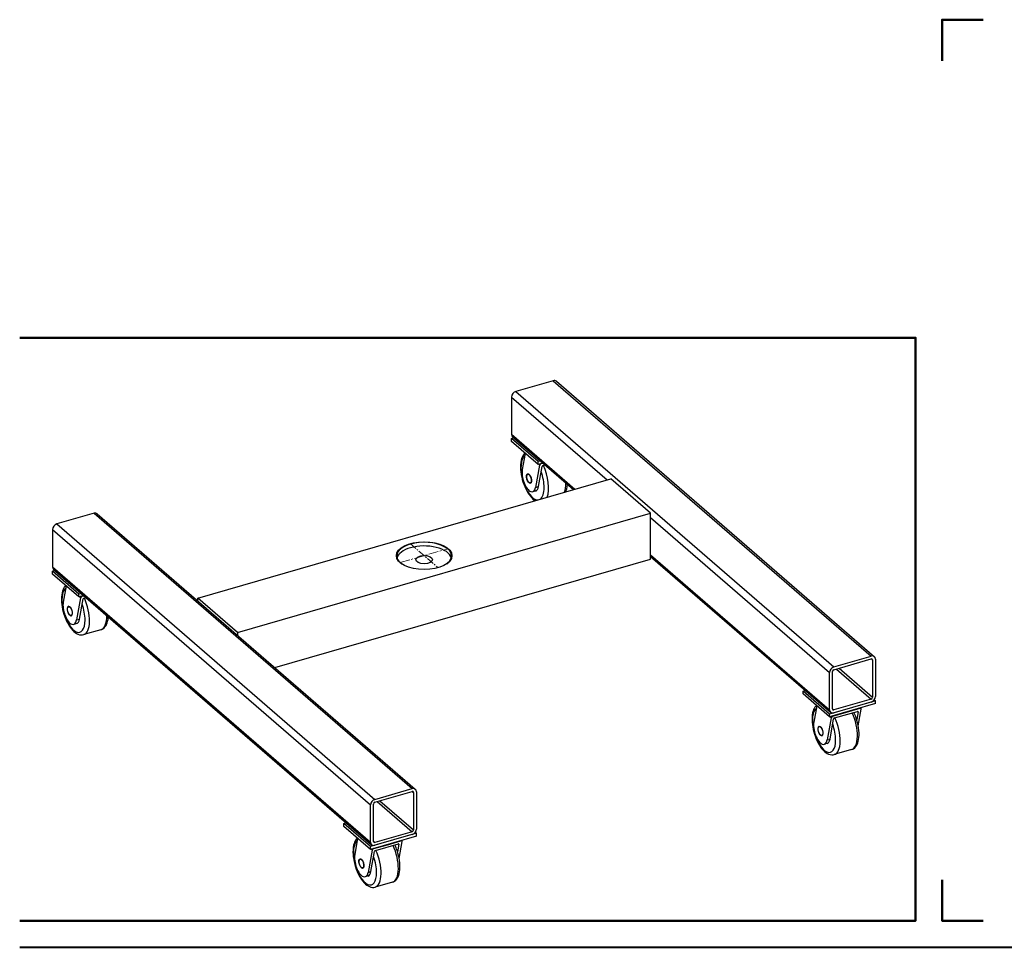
# Model space of a CAD drawing. Header units: inches. Extents: x 0 to 248, y 0 to 191.
# Tile 18 of 41: x 0 to 74, y 121 to 191. Entities that reach past the tile are written whole.
import ezdxf

# ---------------------------------------------------------------- set-up
doc = ezdxf.new("R2010")
doc.units = ezdxf.units.IN
doc.header["$MEASUREMENT"] = 0
doc.linetypes.add('CENTER2', pattern=[1.125, 0.75, -0.125, 0.125, -0.125])
doc.layers.get('0').update_dxf_attribs({"lineweight": 40})
doc.layers.add('BORDER', color=7, linetype='Continuous', lineweight=50)
doc.layers.add('CENTER', color=1, linetype='CENTER2', lineweight=20)
doc.layers.add('PV-657', color=7, linetype='Continuous')

msp = doc.modelspace()

# ---------------------------------------------------------------- linework, layer by layer
msp.add_line((0, 121.015), (239.763, 121.015))
at = {"layer": 'BORDER'}
for points in [[(72.7, 191.015), (69.6, 191.015), (69.6, 187.915)], [(0, 167.015), (67.6, 167.015), (67.6, 123.015), (0, 123.015)], [(69.6, 126.115), (69.6, 123.015), (72.7, 123.015)]]:
    msp.add_lwpolyline(points, dxfattribs=at)
at = {"layer": 'CENTER'}
msp.add_line((28.708, 150.048), (32.338, 151.096), dxfattribs=at)
at = {"layer": 'CENTER', "ltscale": 0.75}
msp.add_line((29.475, 151.479), (31.571, 149.664), dxfattribs=at)
at = {"layer": 'PV-657'}
for p, q in [((40.251, 163.772), (37.436, 162.96)), ((40.251, 163.772), (64.251, 142.988)), ((40.496, 163.731), (64.496, 142.946)), ((37.436, 162.96), (61.436, 142.175)), ((37.112, 162.541), (44.33, 156.29)), ((37.112, 162.541), (37.112, 159.727)), ((37.112, 159.727), (41.893, 155.586)), ((37.112, 159.402), (37.288, 159.453)), ((37.112, 159.185), (37.112, 159.402)), ((39.112, 157.67), (37.112, 159.402)), ((39.112, 157.453), (37.112, 159.185)), ((37.191, 159.537), (41.788, 155.556)), ((38.144, 158.291), (37.924, 157.061)), ((39.288, 157.721), (39.112, 157.67)), ((39.112, 157.453), (39.112, 157.67)), ((39.475, 157.558), (39.112, 157.453)), ((39.356, 157.513), (39.346, 157.521)), ((39.356, 157.513), (39.485, 157.55)), ((39.231, 157.388), (38.933, 155.719)), ((39.231, 157.388), (39.144, 157.463)), ((39.149, 155.781), (39.422, 157.31)), ((39.485, 157.372), (39.639, 157.417)), ((13.435, 147.371), (44.612, 156.371)), ((38.276, 156.659), (38.289, 156.691)), ((38.443, 156.08), (38.471, 156.06)), ((47.612, 153.773), (44.612, 156.371)), ((38.934, 155.449), (38.718, 155.386)), ((38.933, 155.719), (39.149, 155.781)), ((5.61, 153.772), (2.795, 152.96)), ((5.61, 153.772), (29.61, 132.988)), ((5.855, 153.731), (29.855, 132.946)), ((16.435, 144.773), (47.612, 153.773)), ((47.612, 150.309), (47.612, 153.773)), ((47.612, 153.448), (61.112, 141.757)), ((2.47, 152.541), (26.47, 131.757)), ((2.47, 152.541), (2.47, 149.727)), ((2.795, 152.96), (26.795, 132.175)), ((19.258, 142.124), (47.612, 150.309)), ((47.612, 150.633), (61.112, 138.942)), ((47.612, 150.512), (61.191, 138.752)), ((2.47, 149.727), (26.47, 128.942)), ((2.47, 149.402), (2.647, 149.453)), ((2.47, 149.185), (2.47, 149.402)), ((4.47, 147.67), (2.47, 149.402)), ((2.55, 149.537), (26.55, 128.752)), ((4.47, 147.453), (2.47, 149.185)), ((3.503, 148.291), (3.283, 147.061)), ((4.59, 147.388), (4.292, 145.719)), ((4.647, 147.721), (4.47, 147.67)), ((4.47, 147.453), (4.47, 147.67)), ((4.834, 147.558), (4.47, 147.453)), ((4.59, 147.388), (4.503, 147.463)), ((4.508, 145.781), (4.781, 147.31)), ((4.715, 147.513), (4.705, 147.521)), ((4.715, 147.513), (4.844, 147.55)), ((4.844, 147.372), (4.998, 147.417)), ((13.435, 147.167), (13.435, 147.371)), ((16.435, 144.773), (13.435, 147.371)), ((3.635, 146.659), (3.648, 146.691)), ((3.802, 146.08), (3.83, 146.06)), ((4.292, 145.719), (4.508, 145.781)), ((4.293, 145.449), (4.077, 145.386)), ((6.128, 144.984), (4.829, 144.609)), ((16.435, 144.773), (16.435, 144.569)), ((61.436, 142.175), (64.251, 142.988)), ((61.436, 141.959), (64.251, 142.771)), ((64.266, 142.774), (64.359, 142.694)), ((64.359, 142.694), (64.359, 139.879)), ((64.576, 142.757), (64.576, 139.942)), ((61.626, 142.013), (64.251, 139.74)), ((61.828, 142.072), (64.359, 139.879)), ((61.112, 138.942), (61.112, 141.757)), ((61.328, 139.004), (61.328, 141.819)), ((59.112, 140.349), (59.288, 140.4)), ((59.112, 140.133), (59.112, 140.349)), ((61.112, 138.617), (59.112, 140.349)), ((61.112, 138.401), (59.112, 140.133)), ((64.251, 139.74), (61.436, 138.927)), ((64.487, 139.694), (64.576, 139.617)), ((60.144, 139.239), (59.924, 138.008)), ((64.576, 139.617), (61.112, 138.617)), ((64.576, 139.401), (61.112, 138.401)), ((61.328, 139.021), (61.436, 138.927)), ((64.251, 139.523), (61.436, 138.711)), ((62.384, 138.757), (63.413, 139.054)), ((63.278, 137.727), (63.504, 138.992)), ((63.413, 139.054), (63.403, 139.062)), ((63.489, 139.045), (63.453, 139.077)), ((64.576, 139.401), (64.576, 139.617)), ((61.231, 138.335), (60.933, 136.666)), ((61.112, 138.401), (61.112, 138.617)), ((61.231, 138.335), (61.144, 138.41)), ((61.149, 136.728), (61.422, 138.257)), ((61.356, 138.46), (61.346, 138.469)), ((61.356, 138.46), (62.384, 138.757)), ((61.485, 138.32), (63.217, 138.82)), ((63.263, 138.788), (63.159, 138.21)), ((63.263, 138.788), (63.224, 138.822)), ((60.276, 137.606), (60.289, 137.639)), ((60.443, 137.028), (60.471, 137.008)), ((60.933, 136.666), (61.149, 136.728)), ((60.934, 136.396), (60.718, 136.333)), ((62.769, 135.931), (61.47, 135.556)), ((26.795, 132.175), (29.61, 132.988)), ((26.795, 131.959), (29.61, 132.771)), ((29.625, 132.774), (29.718, 132.694)), ((29.718, 132.694), (29.718, 129.879)), ((29.935, 132.757), (29.935, 129.942)), ((26.47, 128.942), (26.47, 131.757)), ((26.687, 129.004), (26.687, 131.819)), ((26.985, 132.013), (29.61, 129.74)), ((27.187, 132.072), (29.718, 129.879)), ((24.47, 130.349), (24.647, 130.4)), ((24.47, 130.133), (24.47, 130.349)), ((26.47, 128.617), (24.47, 130.349)), ((26.47, 128.401), (24.47, 130.133)), ((29.935, 129.617), (26.47, 128.617)), ((29.935, 129.401), (26.47, 128.401)), ((29.61, 129.74), (26.795, 128.927)), ((29.61, 129.523), (26.795, 128.711)), ((29.846, 129.694), (29.935, 129.617)), ((29.935, 129.401), (29.935, 129.617)), ((25.503, 129.239), (25.283, 128.008)), ((26.47, 128.401), (26.47, 128.617)), ((26.687, 129.021), (26.795, 128.927)), ((26.715, 128.46), (27.743, 128.757)), ((26.844, 128.32), (28.576, 128.82)), ((27.743, 128.757), (28.772, 129.054)), ((28.621, 128.788), (28.518, 128.21)), ((28.621, 128.788), (28.583, 128.822)), ((28.637, 127.727), (28.863, 128.992)), ((28.772, 129.054), (28.762, 129.062)), ((28.848, 129.045), (28.812, 129.077)), ((26.59, 128.335), (26.292, 126.666)), ((26.59, 128.335), (26.503, 128.41)), ((26.508, 126.728), (26.781, 128.257)), ((26.715, 128.46), (26.705, 128.469)), ((25.635, 127.606), (25.648, 127.639)), ((25.802, 127.028), (25.83, 127.008)), ((26.293, 126.396), (26.077, 126.333)), ((26.292, 126.666), (26.508, 126.728)), ((28.128, 125.931), (26.829, 125.556))]:
    msp.add_line(p, q, dxfattribs=at)
for centre, major_axis, ratio, start_param, end_param in [((40.251, 163.447), (0.245, 0.283), 0.75, 0, 0.857072), ((37.436, 162.635), (-0.245, -0.283), 0.75, 3.998665, 5.569461), ((37.436, 159.82), (-0.245, -0.283), 0.75, 5.569461, 6.283185), ((38.699, 156.468), (-0.485, 1.681), 0.433013, 0.151616, 3.002067), ((38.428, 156.39), (0.29, -1.004), 0.433013, 3.862587, 7.00418), ((39.339, 157.419), (-0.0987, -0.0789), 0.603107, 4.109551, 5.680347), ((38.699, 156.468), (-0.485, 1.681), 0.433013, 4.124386, 4.853686), ((39.476, 157.325), (0.0493, 0.0394), 0.603107, 0.967958, 2.538754), ((38.915, 156.53), (0.555, -1.922), 0.433013, 0.522655, 1.90244), ((38.455, 156.397), (0.104, -0.36), 0.433013, 3.220836, 3.642686), ((38.455, 156.397), (0.104, -0.36), 0.433013, 5.782092, 6.203942), ((40.214, 156.905), (-0.555, 1.922), 0.433013, 3.664248, 4.132027), ((38.645, 156.452), (-0.29, 1.004), 0.433013, 3.141593, 3.862587), ((38.699, 156.468), (-0.485, 1.681), 0.433013, 3.281119, 4.124386), ((5.61, 153.447), (0.245, 0.283), 0.75, 0, 0.857072), ((2.795, 152.635), (-0.245, -0.283), 0.75, 3.998665, 5.569461), ((30.523, 150.545), (-2.065, 0), 0.5, 2.536774, 5.235988), ((30.523, 150.545), (-2.065, 0), 0.5, 5.235988, 6.888004), ((30.523, 150.269), (-2.065, 0), 0.5, 5.235988, 6.149106), ((30.523, 150.269), (-2.065, 0), 0.5, 3.275672, 5.235988), ((2.795, 149.82), (-0.245, -0.283), 0.75, 5.569461, 6.283185), ((4.058, 146.468), (-0.485, 1.681), 0.433013, 0.151616, 4.124386), ((4.698, 147.419), (-0.0987, -0.0789), 0.603107, 4.109551, 5.680347), ((4.835, 147.325), (0.0493, 0.0394), 0.603107, 0.967958, 2.538754), ((4.274, 146.53), (0.555, -1.922), 0.433013, 0, 1.90244), ((3.787, 146.39), (0.29, -1.004), 0.433013, 3.862587, 7.00418), ((3.814, 146.397), (0.104, -0.36), 0.433013, 3.220836, 3.642686), ((4.058, 146.468), (-0.485, 1.681), 0.433013, 4.124386, 4.853686), ((3.814, 146.397), (0.104, -0.36), 0.433013, 5.782092, 6.203942), ((4.004, 146.452), (-0.29, 1.004), 0.433013, 3.141593, 3.862587), ((5.573, 146.905), (-0.555, 1.922), 0.433013, 3.141593, 4.132027), ((64.251, 142.663), (0.245, 0.283), 0.75, 5.569461, 7.140257), ((64.251, 142.663), (0.0818, 0.0945), 0.75, 5.569461, 7.140257), ((61.436, 141.85), (0.245, 0.283), 0.75, 0.857072, 2.427868), ((61.436, 141.85), (0.0818, 0.0945), 0.75, 0.857072, 2.427868), ((64.251, 139.848), (-0.245, -0.283), 0.75, 0.857072, 2.427868), ((64.251, 139.848), (-0.0818, -0.0945), 0.75, 0.857072, 2.427868), ((60.699, 137.415), (-0.485, 1.681), 0.433013, 0.151616, 4.124386), ((61.436, 139.036), (-0.245, -0.283), 0.75, 5.569461, 7.140257), ((61.436, 139.036), (-0.0818, -0.0945), 0.75, 5.569461, 7.140257), ((63.396, 138.96), (-0.0987, -0.0789), 0.603107, 2.538754, 4.109551), ((61.339, 138.367), (-0.0987, -0.0789), 0.603107, 4.109551, 5.680347), ((61.476, 138.273), (0.0493, 0.0394), 0.603107, 0.967958, 2.538754), ((60.915, 137.478), (0.555, -1.922), 0.433013, 0, 1.90244), ((61.844, 139.225), (1.081, 0), 0.5, 5.049098, 5.235988), ((61.844, 139.225), (1.081, 0), 0.5, 5.235988, 5.422878), ((62.214, 137.853), (-0.555, 1.922), 0.433013, 3.141593, 5.044033), ((63.208, 138.773), (0.0493, 0.0394), 0.603107, 5.680347, 7.251143), ((60.428, 137.337), (0.29, -1.004), 0.433013, 3.862587, 7.00418), ((60.455, 137.345), (0.104, -0.36), 0.433013, 3.220836, 3.642686), ((60.699, 137.415), (-0.485, 1.681), 0.433013, 4.124386, 4.853686), ((60.455, 137.345), (0.104, -0.36), 0.433013, 5.782092, 6.203942), ((60.645, 137.399), (-0.29, 1.004), 0.433013, 3.141593, 3.862587), ((29.61, 132.663), (0.245, 0.283), 0.75, 5.569461, 7.140257), ((29.61, 132.663), (0.0818, 0.0945), 0.75, 5.569461, 7.140257), ((26.795, 131.85), (0.245, 0.283), 0.75, 0.857072, 2.427868), ((26.795, 131.85), (0.0818, 0.0945), 0.75, 0.857072, 2.427868), ((29.61, 129.848), (-0.245, -0.283), 0.75, 0.857072, 2.427868), ((29.61, 129.848), (-0.0818, -0.0945), 0.75, 0.857072, 2.427868), ((26.058, 127.415), (-0.485, 1.681), 0.433013, 0.151616, 4.124386), ((26.795, 129.036), (-0.245, -0.283), 0.75, 5.569461, 7.140257), ((26.795, 129.036), (-0.0818, -0.0945), 0.75, 5.569461, 7.140257), ((27.203, 129.225), (1.081, 0), 0.5, 5.049098, 5.235988), ((27.203, 129.225), (1.081, 0), 0.5, 5.235988, 5.422878), ((27.573, 127.853), (-0.555, 1.922), 0.433013, 3.141593, 5.044033), ((28.567, 128.773), (0.0493, 0.0394), 0.603107, 5.680347, 7.251143), ((28.755, 128.96), (-0.0987, -0.0789), 0.603107, 2.538754, 4.109551), ((25.787, 127.337), (0.29, -1.004), 0.433013, 3.862587, 7.00418), ((26.698, 128.367), (-0.0987, -0.0789), 0.603107, 4.109551, 5.680347), ((26.058, 127.415), (-0.485, 1.681), 0.433013, 4.124386, 4.853686), ((26.835, 128.273), (0.0493, 0.0394), 0.603107, 0.967958, 2.538754), ((26.274, 127.478), (0.555, -1.922), 0.433013, 0, 1.90244), ((25.814, 127.345), (0.104, -0.36), 0.433013, 3.220836, 3.642686), ((25.814, 127.345), (0.104, -0.36), 0.433013, 5.782092, 6.203942), ((26.004, 127.399), (-0.29, 1.004), 0.433013, 3.141593, 3.862587)]:
    msp.add_ellipse(centre, major_axis=major_axis, ratio=ratio, start_param=start_param, end_param=end_param, dxfattribs=at)
for centre, major_axis, ratio in [((38.428, 156.39), (0.104, -0.36), 0.433013), ((38.428, 156.39), (-0.095, 0.33), 0.433013), ((30.523, 150.572), (2.096, 0), 0.5), ((30.523, 150.269), (-0.633, 0), 0.5), ((3.787, 146.39), (0.104, -0.36), 0.433013), ((3.787, 146.39), (-0.095, 0.33), 0.433013), ((60.428, 137.337), (0.104, -0.36), 0.433013), ((60.428, 137.337), (-0.095, 0.33), 0.433013), ((25.787, 127.337), (0.104, -0.36), 0.433013), ((25.787, 127.337), (-0.095, 0.33), 0.433013)]:
    msp.add_ellipse(centre, major_axis=major_axis, ratio=ratio, dxfattribs=at)
for points, knots in [([(38.118, 158.314), (38.101, 158.298), (38.084, 158.281), (37.983, 158.166), (37.919, 158.044), (37.875, 157.907), (37.818, 157.728), (37.787, 157.508), (37.794, 157.014), (37.824, 156.764), (37.936, 156.263), (38.013, 156.018), (38.205, 155.563), (38.316, 155.356), (38.569, 154.996), (38.701, 154.858), (38.852, 154.747), (38.872, 154.733), (38.892, 154.72)], [10.845903, 10.845903, 10.845903, 10.845903, 10.956504, 10.956504, 11.551461, 11.551461, 11.551461, 12.328588, 12.328588, 13.014252, 13.014252, 13.664106, 13.664106, 14.290766, 14.290766, 14.926814, 14.926814, 15.018412, 15.018412, 15.018412, 15.018412]), ([(41.199, 155.386), (41.263, 155.522), (41.309, 155.695), (41.33, 155.922), (41.331, 155.936), (41.332, 155.95)], [4.9657356, 4.9657356, 4.9657356, 4.9657356, 5.8146641, 5.8146641, 5.8703446, 5.8703446, 5.8703446, 5.8703446]), ([(3.477, 148.314), (3.46, 148.298), (3.443, 148.281), (3.342, 148.166), (3.278, 148.044), (3.234, 147.907), (3.177, 147.728), (3.146, 147.508), (3.153, 147.014), (3.183, 146.764), (3.295, 146.263), (3.372, 146.018), (3.564, 145.563), (3.675, 145.356), (3.928, 144.996), (4.06, 144.858), (4.312, 144.672), (4.464, 144.595), (4.7, 144.583), (4.766, 144.59), (4.829, 144.609)], [10.845903, 10.845903, 10.845903, 10.845903, 10.956504, 10.956504, 11.551461, 11.551461, 11.551461, 12.328588, 12.328588, 13.014252, 13.014252, 13.664106, 13.664106, 14.290766, 14.290766, 14.926814, 14.926814, 15.507323, 15.507323, 15.734946, 15.734946, 15.734946, 15.734946]), ([(6.128, 144.984), (6.179, 144.998), (6.228, 145.02), (6.425, 145.142), (6.511, 145.287), (6.621, 145.519), (6.667, 145.693), (6.689, 145.922), (6.69, 145.936), (6.691, 145.95)], [4.183485, 4.183485, 4.183485, 4.183485, 4.366331, 4.366331, 4.957876, 4.957876, 5.814664, 5.814664, 5.870345, 5.870345, 5.870345, 5.870345]), ([(60.118, 139.261), (60.101, 139.245), (60.084, 139.228), (59.983, 139.114), (59.919, 138.991), (59.875, 138.855), (59.818, 138.676), (59.787, 138.456), (59.794, 137.962), (59.824, 137.712), (59.936, 137.21), (60.013, 136.966), (60.205, 136.51), (60.316, 136.303), (60.569, 135.943), (60.701, 135.805), (60.953, 135.619), (61.105, 135.543), (61.341, 135.531), (61.407, 135.538), (61.47, 135.556)], [10.845903, 10.845903, 10.845903, 10.845903, 10.956504, 10.956504, 11.551461, 11.551461, 11.551461, 12.328588, 12.328588, 13.014252, 13.014252, 13.664106, 13.664106, 14.290766, 14.290766, 14.926814, 14.926814, 15.507323, 15.507323, 15.734946, 15.734946, 15.734946, 15.734946]), ([(62.769, 135.931), (62.82, 135.946), (62.869, 135.967), (63.066, 136.09), (63.152, 136.234), (63.262, 136.467), (63.309, 136.64), (63.349, 137.073), (63.341, 137.315), (63.269, 137.817), (63.209, 138.069), (63.075, 138.463), (63.018, 138.607), (62.953, 138.744)], [4.183485, 4.183485, 4.183485, 4.183485, 4.366331, 4.366331, 4.957876, 4.957876, 5.814664, 5.814664, 6.679353, 6.679353, 7.496495, 7.496495, 7.98511, 7.98511, 7.98511, 7.98511]), ([(25.477, 129.261), (25.46, 129.245), (25.443, 129.228), (25.342, 129.114), (25.278, 128.991), (25.234, 128.855), (25.177, 128.676), (25.146, 128.456), (25.153, 127.962), (25.183, 127.712), (25.295, 127.21), (25.372, 126.966), (25.564, 126.51), (25.675, 126.303), (25.928, 125.943), (26.06, 125.805), (26.312, 125.619), (26.464, 125.543), (26.7, 125.531), (26.766, 125.538), (26.829, 125.556)], [10.845903, 10.845903, 10.845903, 10.845903, 10.956504, 10.956504, 11.551461, 11.551461, 11.551461, 12.328588, 12.328588, 13.014252, 13.014252, 13.664106, 13.664106, 14.290766, 14.290766, 14.926814, 14.926814, 15.507323, 15.507323, 15.734946, 15.734946, 15.734946, 15.734946]), ([(28.128, 125.931), (28.179, 125.946), (28.228, 125.967), (28.425, 126.09), (28.511, 126.234), (28.621, 126.467), (28.667, 126.64), (28.708, 127.073), (28.7, 127.315), (28.628, 127.817), (28.568, 128.069), (28.434, 128.463), (28.377, 128.607), (28.312, 128.744)], [4.183485, 4.183485, 4.183485, 4.183485, 4.366331, 4.366331, 4.957876, 4.957876, 5.814664, 5.814664, 6.679353, 6.679353, 7.496495, 7.496495, 7.98511, 7.98511, 7.98511, 7.98511])]:
    msp.add_open_spline(points, degree=3, knots=knots, dxfattribs=at)

doc.saveas('drawing.dxf')
